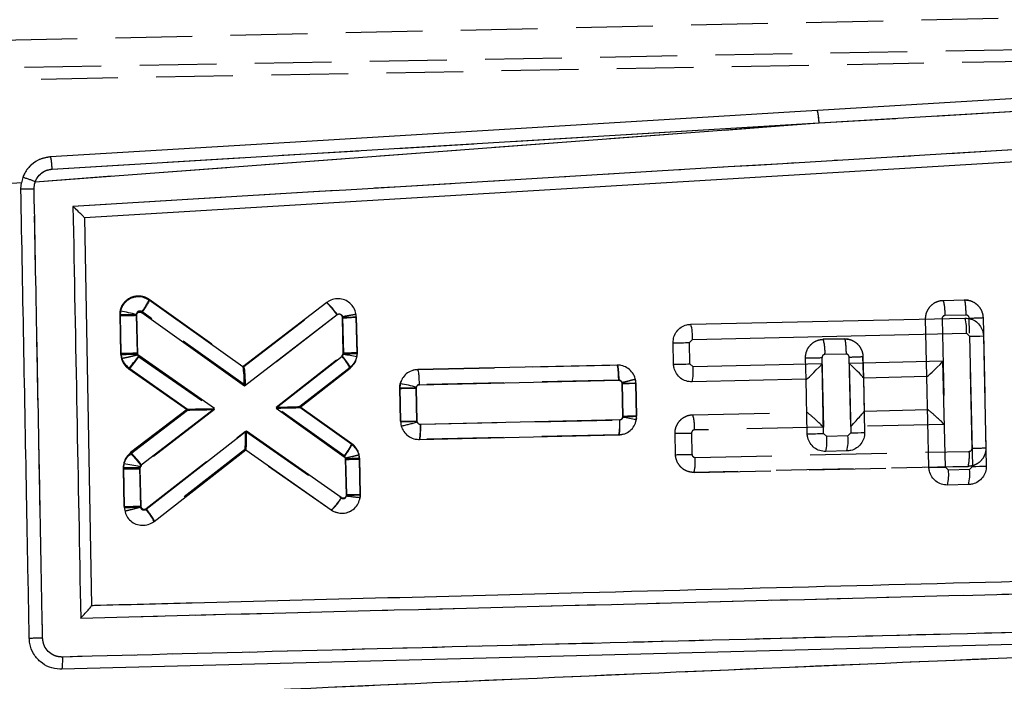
# Model space of a CAD drawing. Extents: x 39 to 407, y 33 to 280.
# Tile 15 of 48: x 138 to 155, y 251 to 262. Entities that reach past the tile are written whole.
import ezdxf

# ---------------------------------------------------------------- set-up
doc = ezdxf.new("R2010")
doc.units = 0
doc.linetypes.add('HIDDEN', pattern=[1.905, 1.27, -0.635])
doc.layers.get('0').update_dxf_attribs({"linetype": 'CONTINUOUS'})
doc.styles.add('SLDTEXTSTYLE0', font='TXT', dxfattribs={"width": 0.75})
doc.dimstyles.new('SLDDIMSTYLE0', dxfattribs={"dimtxt": 3.5, "dimasz": 3.302, "dimexe": 0, "dimexo": 0.0625, "dimgap": 0.875, "dimtad": 1, "dimdec": 0, "dimrnd": 1e-09, "dimzin": 12, "dimtxsty": 'SLDTEXTSTYLE0', "dimsah": 1, "dimcen": 0.09, "dimazin": 3, "dimtfac": 1, "dimtdec": 0, "dimtofl": 0, "dimtmove": 0, "dimatfit": 3, "dimtolj": 1, "dimtzin": 12})
doc.dimstyles.new('SLDDIMSTYLE1', dxfattribs={"dimtxt": 3.5, "dimasz": 3.302, "dimexe": 0, "dimexo": 0.0625, "dimgap": 0.875, "dimtad": 1, "dimdec": 0, "dimrnd": 1e-09, "dimzin": 12, "dimtxsty": 'SLDTEXTSTYLE0', "dimsah": 1, "dimcen": 0.09, "dimazin": 3, "dimtfac": 1, "dimtofl": 0, "dimtmove": 0, "dimatfit": 3, "dimtolj": 1, "dimtzin": 12})

# ---------------------------------------------------------------- blocks, each defined once
blk = doc.blocks.new('_D')
at = {"color": 179, "linetype": 'CONTINUOUS'}
for p, q in [((55.95, 254.259), (55.95, 276.809)), ((193.336, 256.217), (193.336, 276.809)), ((55.95, 275.809), (193.336, 275.809))]:
    blk.add_line(p, q, dxfattribs=at)
for points in [[(55.95, 275.809), (59.252, 275.301), (59.252, 276.317)], [(193.336, 275.809), (190.034, 276.317), (190.034, 275.301)]]:
    blk.add_solid(points, dxfattribs=at)
at = {"color": 179, "linetype": 'CONTINUOUS', "insert": (115.759, 280.321, 0.1), "char_height": 3.5, "attachment_point": 1, "style": 'SLDTEXTSTYLE0'}
blk.add_mtext('137', dxfattribs=at)
blk = doc.blocks.new('_D_5')
at = {"color": 179, "linetype": 'CONTINUOUS'}
for p, q in [((168.044, 255.459), (203.291, 255.459)), ((202.291, 255.459), (202.291, 211.687)), ((107.616, 211.687), (203.291, 211.687))]:
    blk.add_line(p, q, dxfattribs=at)
for points in [[(202.291, 255.459), (201.783, 252.157), (202.799, 252.157)], [(202.291, 211.687), (202.799, 214.989), (201.783, 214.989)]]:
    blk.add_solid(points, dxfattribs=at)
at = {"color": 179, "linetype": 'CONTINUOUS', "insert": (197.779, 230.551, 0.1), "char_height": 3.5, "attachment_point": 1, "rotation": 90, "style": 'SLDTEXTSTYLE0'}
blk.add_mtext('44', dxfattribs=at)

msp = doc.modelspace()

# ---------------------------------------------------------------- linework, layer by layer
at = {"color": 7, "linetype": 'HIDDEN'}
for p, q in [((137.9046, 261.5636), (166.894, 262.2072)), ((132.5903, 261.0145), (177.7442, 261.8203)), ((132.864, 260.8189), (178.1787, 261.6414)), ((151.4471, 260.1956), (168.5796, 261.2252)), ((138.4826, 259.224), (151.4471, 260.1956)), ((138.7618, 259.4318), (151.4471, 260.1956)), ((138.2525, 259.2066), (137.59, 259.1562)), ((140.3655, 257.2793), (141.9337, 256.1632)), ((141.9325, 256.164), (143.3017, 257.2194)), ((143.3017, 257.2194), (143.3019, 257.2195)), ((153.5032, 257.2602), (153.8532, 257.268)), ((153.9157, 257.2626), (153.8531, 257.268)), ((139.8987, 256.3673), (139.8839, 257.025)), ((140.156, 257.029), (140.1707, 256.3714)), ((141.9605, 255.8513), (140.2426, 257.074)), ((143.4763, 257.0198), (141.9605, 255.8513)), ((143.7873, 257.0346), (143.7873, 257.0346)), ((143.5646, 256.9693), (143.5623, 256.9918)), ((143.5775, 256.3926), (143.5646, 256.9693)), ((143.7922, 256.9865), (143.8054, 256.3984)), ((153.2311, 255.9995), (153.21, 256.9536)), ((153.482, 256.9576), (153.5208, 255.2071)), ((153.8809, 257.0164), (153.5309, 257.0087)), ((153.9797, 254.8137), (153.9319, 256.9668)), ((154.1597, 256.9747), (154.2075, 254.8209)), ((151.517, 256.616), (151.867, 256.6237)), ((151.8669, 256.6237), (151.517, 256.616)), ((151.867, 256.6237), (151.8669, 256.6237)), ((151.9295, 256.6183), (151.8669, 256.6237)), ((139.8987, 256.3673), (139.907, 256.3031)), ((140.1707, 256.3714), (140.1721, 256.3603)), ((151.8947, 256.3722), (151.5447, 256.3644)), ((139.907, 256.3031), (139.9365, 256.2347)), ((140.1721, 256.3603), (140.1941, 256.3281)), ((140.1941, 256.3281), (141.4459, 255.4551)), ((142.4649, 255.4926), (143.5557, 256.3463)), ((151.2316, 255.9543), (151.2238, 256.3094)), ((151.4958, 256.3133), (151.5213, 255.1631)), ((151.9712, 255.173), (151.9457, 256.3226)), ((152.1735, 256.3305), (152.1814, 255.9762)), ((152.1803, 256.0266), (152.1735, 256.3305)), ((141.0013, 255.4466), (140.0288, 256.1248)), ((143.6886, 256.1518), (142.8602, 255.5035)), ((142.9018, 255.536), (143.6886, 256.1518)), ((144.8102, 256.1186), (144.8104, 256.1186)), ((144.8104, 256.1186), (148.107, 256.1911)), ((148.135, 255.9396), (144.8381, 255.8671)), ((148.1897, 255.8874), (148.1884, 255.8983)), ((148.202, 255.3402), (148.1897, 255.8874)), ((148.4176, 255.8947), (148.4097, 255.9569)), ((148.4176, 255.8947), (148.4298, 255.3466)), ((148.4298, 255.3466), (148.4176, 255.8947)), ((152.1814, 255.9754), (152.1935, 255.4289)), ((144.518, 255.8717), (144.5121, 255.8079)), ((144.5244, 255.2598), (144.5121, 255.8079)), ((144.5121, 255.8079), (144.5244, 255.2598)), ((144.7841, 255.8106), (144.7964, 255.2636)), ((140.0594, 254.7207), (141.0012, 255.4466)), ((141.0012, 255.4466), (140.0594, 254.7207)), ((141.4459, 255.4551), (140.2352, 254.5219)), ((141.0009, 255.4621), (141.0009, 255.4621)), ((143.5942, 254.6868), (142.4649, 255.4926)), ((142.8602, 255.5035), (143.7176, 254.8917)), ((142.8606, 255.4878), (142.8606, 255.4878)), ((149.359, 255.3677), (151.2446, 255.4092)), ((152.1935, 255.4301), (153.2441, 255.4532)), ((144.7964, 255.2636), (144.7983, 255.2507)), ((144.8518, 255.2111), (148.1484, 255.2837)), ((148.4275, 255.3156), (148.4123, 255.2479)), ((148.4267, 255.3119), (148.4298, 255.3466)), ((140.3154, 253.815), (141.9583, 255.0976)), ((141.9583, 255.0976), (143.5446, 253.9912)), ((149.3377, 255.065), (149.3456, 254.7124)), ((151.5213, 255.1631), (149.3866, 255.1162)), ((153.5208, 255.2071), (151.9712, 255.173)), ((148.1321, 255.0353), (144.8354, 254.9627)), ((144.8354, 254.9627), (144.8354, 254.9627)), ((148.1321, 255.0353), (148.2102, 255.0506)), ((148.1322, 255.0353), (148.1321, 255.0353)), ((148.1536, 255.0377), (148.1322, 255.0353)), ((149.0735, 254.7077), (149.0656, 255.0611)), ((141.9457, 254.7895), (140.4467, 253.6192)), ((143.3794, 253.7878), (141.9446, 254.7886)), ((143.8379, 254.7084), (143.8091, 254.7803)), ((149.3967, 254.6628), (153.9307, 254.7626)), ((140.0594, 254.7207), (140.0345, 254.6958)), ((143.6155, 254.6546), (143.5942, 254.6868)), ((143.6166, 254.6446), (143.6155, 254.6546)), ((143.6302, 254.0372), (143.6166, 254.6446)), ((143.8445, 254.6518), (143.8379, 254.7084)), ((143.8445, 254.6518), (143.8581, 254.0444)), ((143.8581, 254.0444), (143.8445, 254.6518)), ((139.955, 253.8518), (139.9411, 254.4735)), ((139.9411, 254.4735), (139.955, 253.8518)), ((140.2131, 254.4757), (140.227, 253.8558)), ((153.9142, 254.5143), (149.3801, 254.4144)), ((149.3801, 254.4144), (153.9142, 254.5143)), ((139.9656, 253.7789), (139.9656, 253.779)), ((140.227, 253.8558), (140.2286, 253.844)), ((140.4467, 253.6192), (140.4467, 253.6191))]:
    msp.add_line(p, q, dxfattribs=at)
at = {"color": 7, "linetype": 'CONTINUOUS'}
for p, q in [((151.4471, 260.1956), (168.5796, 261.2252)), ((167.844, 260.3468), (139.2957, 258.6248)), ((138.4826, 259.224), (151.4471, 260.1956)), ((138.7618, 259.4318), (151.4471, 260.1956)), ((138.2525, 259.2066), (137.59, 259.1562)), ((138.2444, 259.1056), (138.2525, 259.2066)), ((138.2767, 259.2955), (138.2525, 259.2066)), ((139.2957, 258.6248), (139.4146, 252.2143)), ((141.9141, 256.1614), (140.3658, 257.2632)), ((143.3031, 257.2249), (141.9141, 256.1614)), ((139.8922, 257.0821), (139.8849, 257.0089)), ((140.1569, 257.0129), (140.1582, 257.0255)), ((140.2436, 257.0574), (141.9416, 255.8491)), ((141.9416, 255.8491), (143.4772, 257.0247)), ((139.8849, 257.0089), (139.8986, 256.3873)), ((140.1706, 256.3921), (140.1569, 257.0129)), ((143.5648, 256.9827), (143.5782, 256.3752)), ((143.8061, 256.3823), (143.7927, 256.9898)), ((149.3257, 256.8651), (153.8598, 256.9666)), ((149.3534, 256.6136), (153.8875, 256.7151)), ((153.8875, 256.7151), (153.9386, 256.6662)), ((149.0402, 256.2052), (149.0325, 256.5586)), ((149.3045, 256.5625), (149.3534, 256.6136)), ((149.3123, 256.2091), (149.3045, 256.5625)), ((153.9386, 256.6662), (153.9864, 254.5124)), ((154.1664, 256.6733), (154.2142, 254.5195)), ((143.5782, 256.3752), (143.5775, 256.3653)), ((143.802, 256.3255), (143.8061, 256.3823)), ((141.4456, 255.4692), (140.1943, 256.348)), ((143.5579, 256.3323), (142.4652, 255.4769)), ((143.5775, 256.3653), (143.5579, 256.3323)), ((149.3634, 256.1602), (149.3123, 256.2091)), ((151.4981, 256.208), (149.3634, 256.1602)), ((151.5237, 255.0578), (151.4981, 256.208)), ((153.4976, 256.2528), (151.948, 256.2181)), ((151.948, 256.2181), (151.9736, 255.0678)), ((153.5365, 254.5024), (153.4976, 256.2528)), ((140.0278, 256.1455), (141.0009, 255.4621)), ((142.8606, 255.4878), (143.6899, 256.137)), ((148.1065, 256.1895), (144.8098, 256.1157)), ((144.5208, 255.8833), (144.5122, 255.8051)), ((144.8378, 255.8641), (148.1337, 255.9379)), ((148.1899, 255.8847), (148.2019, 255.3366)), ((148.4298, 255.3436), (148.4177, 255.8917)), ((151.2317, 255.9541), (149.3469, 255.9119)), ((151.2516, 255.0539), (151.2317, 255.9541)), ((153.2312, 255.9989), (152.1814, 255.9754)), ((152.1814, 255.9754), (152.2014, 255.075)), ((153.2645, 254.4984), (153.2312, 255.9989)), ((144.5122, 255.8051), (144.5243, 255.257)), ((144.7843, 255.8091), (144.7858, 255.8228)), ((144.7963, 255.2609), (144.7843, 255.8091)), ((141.0009, 255.4621), (140.0595, 254.7414)), ((140.2336, 254.5413), (141.4456, 255.4692)), ((142.4652, 255.4769), (143.5932, 254.6722)), ((143.7169, 254.8769), (142.8606, 255.4878)), ((148.1492, 255.282), (144.8528, 255.2082)), ((148.2019, 255.3366), (148.201, 255.3253)), ((148.4247, 255.2811), (148.4298, 255.3436)), ((141.9773, 255.0962), (140.3153, 253.7985)), ((143.5433, 253.9963), (141.9773, 255.0962)), ((151.9736, 255.0678), (151.9247, 255.0167)), ((144.836, 254.9598), (148.1327, 255.0337)), ((151.5748, 255.0089), (151.5237, 255.0578)), ((151.9247, 255.0167), (151.5748, 255.0089)), ((140.4471, 253.603), (141.9631, 254.7868)), ((141.9631, 254.7868), (143.3778, 253.7931)), ((151.9081, 254.7684), (151.5582, 254.7606)), ((143.6166, 254.6286), (143.6294, 254.0505)), ((143.8574, 254.0476), (143.8445, 254.6357)), ((139.9458, 254.558), (139.9403, 254.4934)), ((139.9403, 254.4934), (139.9547, 253.8357)), ((140.2123, 254.4972), (140.2133, 254.5086)), ((140.2268, 253.8396), (140.2123, 254.4972)), ((140.2133, 254.5086), (140.2336, 254.5413)), ((153.5876, 254.4535), (153.5365, 254.5024)), ((153.9375, 254.4613), (153.5876, 254.4535)), ((153.9864, 254.5124), (153.9375, 254.4613)), ((153.921, 254.2129), (153.5711, 254.2052)), ((143.6294, 254.0505), (143.628, 254.0266)), ((143.8546, 253.9993), (143.8574, 254.0476)), ((139.4146, 252.2143), (139.4146, 252.2133)), ((164.8655, 251.834), (138.9159, 251.158)), ((138.9159, 251.158), (138.8874, 251.1581))]:
    msp.add_line(p, q, dxfattribs=at)
at = {"color": 7, "linetype": 'CONTINUOUS', "flags": 128}
for points in [[(167.2503, 261.3557), (166.5679, 261.3147), (160.1046, 260.9255), (151.4191, 260.4017)], [(151.4191, 260.4017), (151.0468, 260.3793), (149.431, 260.2817), (142.9678, 259.8911), (138.7347, 259.6348)], [(151.2328, 255.9541), (151.2322, 255.9541), (151.2318, 255.9541), (151.2317, 255.9541)], [(153.2323, 255.9989), (153.2317, 255.9989), (153.2313, 255.9989), (153.2312, 255.9989)]]:
    msp.add_lwpolyline(points, dxfattribs=at)
at = {"color": 7, "linetype": 'HIDDEN', "flags": 128}
for points in [[(144.7169, 256.0975), (144.7493, 256.1111), (144.8102, 256.1186), (144.8102, 256.1186), (144.8102, 256.1186)], [(143.6732, 253.7628), (143.6253, 253.7417), (143.5258, 253.7343), (143.4275, 253.7604), (143.3795, 253.7878), (143.3794, 253.7878), (143.3794, 253.7878)]]:
    msp.add_lwpolyline(points, dxfattribs=at)
at = {"color": 7, "linetype": 'CONTINUOUS'}
for centre, radius, start, end in [((150.708, 260.2004), 0.7391, 359.63014, 15.81124), ((137.4378, 256.545), 2.8755, 68.69473, 73.03801), ((138.232, 269.742), 10.6365, 270.06689, 271.24422), ((142.6191, 256.4541), 1.0305, 33.62556, 48.41254), ((138.9258, 251.8889), 5.2824, 76.50897, 79.45866), ((139.8988, 265.3129), 8.304, 269.90366, 271.78085), ((143.4738, 263.5604), 6.5783, 270.79301, 272.77862), ((148.6189, 256.6601), 0.7359, 356.37984, 16.18069), ((153.1531, 256.7616), 0.7358, 356.37766, 16.18121), ((149.0489, 264.8987), 8.3401, 269.88692, 271.756), ((153.8466, 263.2298), 6.5643, 270.80289, 272.79272), ((143.488, 262.965), 6.5904, 270.78395, 272.76592), ((142.8934, 255.7407), 0.8897, 26.45069, 41.67441), ((142.5356, 249.8401), 6.6079, 78.95144, 80.92819), ((149.0567, 264.5434), 8.3382, 269.88673, 271.75621), ((141.7662, 255.9523), 0.2561, 54.39674, 54.718), ((148.6474, 256.083), 0.7202, 346.25108, 6.15179), ((143.5911, 251.1992), 4.7754, 75.51164, 78.77395), ((148.0903, 262.8523), 6.9683, 270.81899, 272.69345), ((152.2194, 255.9765), 0.038, 180.46958, 181.67207), ((144.5257, 264.0996), 8.2945, 269.90729, 271.78664), ((144.5408, 263.5967), 8.3398, 269.88688, 271.75604), ((147.4334, 255.2048), 0.7199, 346.2475, 6.15535), ((147.2359, 249.8574), 5.5524, 77.63666, 79.98967), ((148.1121, 261.9285), 6.5926, 270.78077, 272.76208), ((151.8817, 261.6288), 6.5616, 270.8025, 272.79312), ((151.267, 263.3761), 8.3223, 269.89452, 271.76762), ((150.859, 254.9319), 0.7199, 346.23567, 6.14326), ((151.2088, 254.9397), 0.72, 346.23859, 6.14378), ((139.3755, 253.9707), 1.0305, 33.62335, 48.41062), ((142.002, 254.7382), 0.0623, 127.36648, 128.68948), ((143.5256, 261.2055), 6.5775, 270.79268, 272.77861), ((139.9584, 262.8554), 8.362, 269.87604, 271.74021), ((138.979, 248.5748), 6.0608, 78.25006, 80.82165), ((153.2798, 262.8205), 8.3221, 269.89455, 271.76764), ((152.8714, 254.3765), 0.7203, 346.2413, 6.13764), ((153.222, 254.3842), 0.7196, 346.23134, 6.1476), ((153.8944, 261.0754), 6.5637, 270.80271, 272.79278), ((139.9712, 262.1756), 8.3399, 269.8867, 271.75582), ((139.6509, 253.2084), 0.8886, 26.36677, 41.61034)]:
    msp.add_arc(centre, radius, start, end, dxfattribs=at)
at = {"color": 7, "linetype": 'HIDDEN'}
for centre, radius, start, end in [((150.708, 260.2004), 0.7391, 359.63014, 15.81124), ((137.4378, 256.545), 2.8755, 68.69473, 73.03801), ((139.6334, 257.578), 0.7906, 320.39364, 337.7983), ((152.7948, 257.0551), 0.7375, 356.39086, 16.14783), ((139.8981, 265.3318), 8.3068, 269.9025, 271.77907), ((153.8257, 263.3371), 6.3711, 270.95541, 273.00564), ((150.8104, 256.411), 0.7358, 356.37403, 16.17812), ((139.9095, 264.629), 8.2617, 269.92457, 271.81135), ((140.2025, 256.3743), 0.3039, 181.31194, 193.55081), ((140.2039, 256.3752), 0.3055, 193.65159, 235.03653), ((151.239, 264.6355), 8.3261, 269.89491, 271.76718), ((151.8394, 262.6877), 6.366, 270.95669, 273.00858), ((148.0945, 262.4044), 6.5177, 270.83682, 272.84091), ((148.1118, 255.8877), 0.3059, 1.30928, 13.0778), ((144.5447, 263.6507), 8.3909, 269.8612, 271.71895), ((144.1, 257.3811), 2.2419, 281.22173, 288.14815), ((148.6523, 255.1628), 0.7358, 356.36275, 16.16588), ((149.0798, 263.3703), 8.3092, 269.90264, 271.7787), ((143.5406, 254.6445), 0.304, 12.13323, 54.40888), ((153.2151, 254.6855), 0.7198, 346.23848, 6.1507), ((153.8876, 261.3805), 6.5674, 270.80319, 272.79219), ((143.5219, 261.1725), 6.5286, 270.83121, 272.83196), ((143.5389, 254.6449), 0.3056, 1.30265, 11.99421), ((149.0695, 262.7653), 8.0577, 270.02851, 271.96306), ((148.6808, 254.5859), 0.72, 346.22565, 6.13278), ((142.7813, 254.442), 0.8864, 312.44055, 329.43819), ((143.5373, 260.5874), 6.5509, 270.81286, 272.80679), ((139.9691, 262.1579), 8.3061, 269.90223, 271.77895)]:
    msp.add_arc(centre, radius, start, end, dxfattribs=at)
for centre, major_axis, ratio, start_param, end_param in [((143.5425, 256.9709), (0.2497, 0.0155), 0.0119261, 4.8002099, 6.2831853), ((141.9384, 255.8529), (-0.0059, 0.3106), 0.0709759, 4.7058754, 6.2306505), ((141.4238, 255.4567), (0.4226, 0.0101), 0.0050435, 3.1484688, 4.7645602), ((142.4428, 255.4942), (0.4174, 0.0092), 0.0050159, 4.7652117, 6.2764752), ((151.4992, 255.1647), (0.2553, -0.2442), 0.0399855, 1.522471, 3.1016206), ((151.9491, 255.1746), (0.2441, 0.2551), 0.0483726, 4.7523611, 6.23486), ((153.4988, 255.2087), (0.2553, -0.2442), 0.0399855, 1.522471, 3.1016206), ((141.9362, 255.0992), (-0.0084, 0.3102), 0.0710097, 3.1939699, 4.7053099)]:
    msp.add_ellipse(centre, major_axis=major_axis, ratio=ratio, start_param=start_param, end_param=end_param, dxfattribs=at)
at = {"color": 7, "linetype": 'CONTINUOUS'}
for centre, major_axis, ratio, start_param, end_param in [((151.476, 256.2096), (0.2441, 0.2552), 0.0483709, 3.1899355, 4.7523436), ((151.9259, 256.2197), (0.2553, -0.2441), 0.0399838, 0.0399546, 1.5224535), ((153.4755, 256.2544), (0.2441, 0.2552), 0.0483709, 3.1899355, 4.7523436), ((141.9195, 255.8507), (-0.0054, 0.3103), 0.0710733, 4.7059813, 6.2307612), ((141.4235, 255.4708), (0.4226, 0.0087), 0.0048715, 3.1482343, 4.7645765), ((142.4431, 255.4785), (0.4174, 0.0093), 0.0050216, 4.7652111, 6.2764676), ((141.9552, 255.0978), (-0.0079, 0.3106), 0.0709339, 3.1940964, 4.7054322), ((143.6073, 254.0521), (0.2502, -0.0045), 0.0048534, 4.8008813, 6.2831853)]:
    msp.add_ellipse(centre, major_axis=major_axis, ratio=ratio, start_param=start_param, end_param=end_param, dxfattribs=at)
for points, knots in [([(168.1784, 260.5631), (163.305, 260.2703), (153.6142, 259.6883), (143.923, 259.1046), (139.1055, 258.8145)], [0, 0, 0, 0, 0.5028961, 1, 1, 1, 1]), ([(138.7347, 259.6348), (138.6781, 259.6259), (138.5633, 259.6078), (138.4137, 259.5109), (138.3203, 259.3982), (138.2871, 259.3199), (138.2767, 259.2955)], [0, 0, 0, 0, 0.2842026, 0.5760004, 0.8678229, 1, 1, 1, 1]), ([(138.7621, 259.4319), (138.7602, 259.4586), (138.7564, 259.512), (138.7484, 259.5796), (138.7407, 259.623), (138.7365, 259.6312), (138.7346, 259.6348)], [0, 0, 0, 0, 0.2645275, 0.5290553, 0.7935827, 1, 1, 1, 1]), ([(138.4826, 259.224), (138.4884, 259.2378), (138.5079, 259.2845), (138.5631, 259.3534), (138.6548, 259.4146), (138.7262, 259.4261), (138.7618, 259.4318)], [0, 0, 0, 0, 0.1212792, 0.4134936, 0.7070931, 1, 1, 1, 1]), ([(138.4629, 259.1081), (138.4652, 259.1427), (138.4678, 259.1823), (138.4809, 259.2193), (138.4826, 259.224)], [0, 0, 0, 0, 0.87272856, 1, 1, 1, 1]), ([(138.3825, 251.6693), (138.38, 251.8046), (138.3674, 252.4811), (138.3214, 254.9599), (138.2779, 257.3033), (138.2444, 259.1056)], [0, 0, 0, 0, 0.0545862, 0.272931, 1, 1, 1, 1]), ([(138.6029, 251.6719), (138.6003, 251.8072), (138.5876, 252.4837), (138.5409, 254.9624), (138.4968, 257.3059), (138.4629, 259.1081)], [0, 0, 0, 0, 0.0545865, 0.2729327, 1, 1, 1, 1]), ([(139.2957, 258.6253), (139.294, 258.6281), (139.2907, 258.6338), (139.2644, 258.6618), (139.2172, 258.7091), (139.1598, 258.7639), (139.1194, 258.8016), (139.1062, 258.8139), (139.1055, 258.8145)], [0, 0, 0, 0, 0.15722, 0.3135119, 0.5425164, 0.8512146, 0.9921336, 1, 1, 1, 1]), ([(139.1055, 258.8145), (139.1268, 257.6817), (139.1695, 255.4117), (139.2122, 253.1417), (139.2336, 252.0045)], [0, 0, 0, 0, 0.4990478, 1, 1, 1, 1]), ([(140.3658, 257.2632), (140.3356, 257.2803), (140.2753, 257.3145), (140.1697, 257.324), (140.0677, 257.3004), (139.9799, 257.2435), (139.9185, 257.1669), (139.9003, 257.1081), (139.8922, 257.0821)], [0, 0, 0, 0, 0.1731166, 0.3462145, 0.5195348, 0.692395, 0.864221, 1, 1, 1, 1]), ([(140.3659, 257.2631), (140.366, 257.2596), (140.3663, 257.2526), (140.346, 257.2142), (140.3129, 257.1599), (140.2818, 257.1129), (140.2582, 257.0785), (140.2499, 257.0665), (140.2436, 257.0574)], [0, 0, 0, 0, 0.2211503, 0.4422974, 0.6634487, 0.8846017, 0.912556, 1, 1, 1, 1]), ([(143.7927, 256.9898), (143.7886, 257.0239), (143.7803, 257.0921), (143.7261, 257.1818), (143.6476, 257.2495), (143.5502, 257.287), (143.4461, 257.2904), (143.3614, 257.2646), (143.3181, 257.2351), (143.3031, 257.2249)], [0, 0, 0, 0, 0.1526156, 0.3052209, 0.4575921, 0.6118204, 0.7648707, 0.9188559, 1, 1, 1, 1]), ([(140.1582, 257.0255), (140.1601, 257.0312), (140.1639, 257.0426), (140.1763, 257.0562), (140.1923, 257.0652), (140.2107, 257.0685), (140.2287, 257.066), (140.2389, 257.0601), (140.2436, 257.0574)], [0, 0, 0, 0, 0.1664504, 0.3328498, 0.5011249, 0.6732437, 0.8487963, 1, 1, 1, 1]), ([(143.4772, 257.0247), (143.4799, 257.0266), (143.4877, 257.0318), (143.5027, 257.0365), (143.5214, 257.0357), (143.5388, 257.0292), (143.5529, 257.017), (143.5626, 257.001), (143.5641, 256.9888), (143.5648, 256.9827)], [0, 0, 0, 0, 0.08146974, 0.23573813, 0.38593897, 0.54416151, 0.69418214, 0.84709362, 1, 1, 1, 1]), ([(149.0325, 256.5586), (149.035, 256.5923), (149.0401, 256.6596), (149.0895, 256.7504), (149.1637, 256.8199), (149.2472, 256.8581), (149.3032, 256.8631), (149.3257, 256.8651)], [0, 0, 0, 0, 0.2137108, 0.4274223, 0.6412628, 0.855708, 1, 1, 1, 1]), ([(153.8598, 256.9666), (153.8937, 256.964), (153.9615, 256.9589), (154.0528, 256.9088), (154.1224, 256.8337), (154.1597, 256.7502), (154.1645, 256.6949), (154.1664, 256.6733)], [0, 0, 0, 0, 0.2157168, 0.4314231, 0.6470599, 0.8621249, 1, 1, 1, 1]), ([(139.8986, 256.3873), (139.9013, 256.3871), (139.9069, 256.3867), (139.95, 256.3872), (140.0134, 256.3882), (140.0817, 256.3897), (140.1354, 256.3911), (140.1611, 256.3918), (140.1706, 256.3921)], [0, 0, 0, 0, 0.2032152, 0.4064311, 0.6096402, 0.812861, 0.9313358, 1, 1, 1, 1]), ([(139.8986, 256.3873), (139.9011, 256.3626), (139.9071, 256.3037), (139.9484, 256.2151), (140.0011, 256.169), (140.0278, 256.1455)], [0, 0, 0, 0, 0.2624954, 0.6253791, 1, 1, 1, 1]), ([(140.1943, 256.348), (140.1903, 256.3513), (140.1828, 256.3577), (140.1766, 256.368), (140.172, 256.3792), (140.1712, 256.3867), (140.1706, 256.3921)], [0, 0, 0, 0, 0.29949361, 0.57047959, 0.6862751, 1, 1, 1, 1]), ([(140.0278, 256.1455), (140.0294, 256.1456), (140.0327, 256.1457), (140.0449, 256.1564), (140.0618, 256.1743), (140.0832, 256.1996), (140.1083, 256.231), (140.1359, 256.2672), (140.1651, 256.3067), (140.1846, 256.3342), (140.1943, 256.348)], [0, 0, 0, 0, 0.12499858, 0.24999944, 0.37500184, 0.49999893, 0.6250035, 0.75000183, 0.87500277, 1, 1, 1, 1]), ([(143.6899, 256.137), (143.7146, 256.1606), (143.764, 256.2078), (143.7931, 256.2791), (143.8007, 256.3189), (143.802, 256.3255)], [0, 0, 0, 0, 0.4551945, 0.9104282, 1, 1, 1, 1]), ([(149.3469, 255.9119), (149.313, 255.9145), (149.2451, 255.9196), (149.1539, 255.9697), (149.0843, 256.0447), (149.0469, 256.1282), (149.0421, 256.1836), (149.0402, 256.2052)], [0, 0, 0, 0, 0.215701, 0.4314036, 0.6469685, 0.8619126, 1, 1, 1, 1]), ([(144.8098, 256.1157), (144.7754, 256.1115), (144.7066, 256.1031), (144.6168, 256.0479), (144.5506, 255.9724), (144.5302, 255.9115), (144.5208, 255.8833)], [0, 0, 0, 0, 0.2595289, 0.5191003, 0.7774634, 1, 1, 1, 1]), ([(144.8378, 255.8641), (144.8373, 255.8817), (144.8359, 255.9289), (144.8316, 256.0002), (144.825, 256.0646), (144.8174, 256.1075), (144.8123, 256.113), (144.8098, 256.1157)], [0, 0, 0, 0, 0.1343104, 0.3592662, 0.5728452, 0.7864232, 1, 1, 1, 1]), ([(148.4177, 255.8917), (148.4136, 255.9257), (148.4055, 255.9937), (148.3514, 256.0833), (148.273, 256.1506), (148.1864, 256.1857), (148.1293, 256.1884), (148.1065, 256.1895)], [0, 0, 0, 0, 0.213195, 0.4263483, 0.6405668, 0.8563513, 1, 1, 1, 1]), ([(148.1337, 255.9379), (148.1327, 255.9708), (148.1307, 256.0367), (148.1238, 256.12), (148.1154, 256.1782), (148.1095, 256.1857), (148.1065, 256.1895)], [0, 0, 0, 0, 0.2499999, 0.5000006, 0.7499992, 1, 1, 1, 1]), ([(148.1337, 255.9379), (148.138, 255.9377), (148.1486, 255.9371), (148.1643, 255.9305), (148.1781, 255.9185), (148.1877, 255.9027), (148.1892, 255.8907), (148.1899, 255.8847)], [0, 0, 0, 0, 0.1527081, 0.37018656, 0.58246147, 0.79116005, 1, 1, 1, 1]), ([(144.7858, 255.8228), (144.7878, 255.8285), (144.7918, 255.8399), (144.8046, 255.8532), (144.8203, 255.8621), (144.8321, 255.8635), (144.8378, 255.8641)], [0, 0, 0, 0, 0.2522582, 0.504404, 0.7594315, 1, 1, 1, 1]), ([(144.5243, 255.257), (144.5285, 255.223), (144.5368, 255.155), (144.5912, 255.0654), (144.6697, 254.9983), (144.7563, 254.9634), (144.8133, 254.9608), (144.836, 254.9598)], [0, 0, 0, 0, 0.2134156, 0.4267951, 0.641148, 0.8570321, 1, 1, 1, 1]), ([(144.8528, 255.2082), (144.8485, 255.2084), (144.8379, 255.2089), (144.8222, 255.2154), (144.8082, 255.2275), (144.7987, 255.2432), (144.7971, 255.255), (144.7963, 255.2609)], [0, 0, 0, 0, 0.1527983, 0.3712884, 0.5849299, 0.7953385, 1, 1, 1, 1]), ([(148.1327, 255.0337), (148.167, 255.0378), (148.2356, 255.0461), (148.3252, 255.1009), (148.3952, 255.1804), (148.4148, 255.2473), (148.4247, 255.2811)], [0, 0, 0, 0, 0.24930465, 0.49865158, 0.74672415, 1, 1, 1, 1]), ([(148.201, 255.3253), (148.1994, 255.3197), (148.196, 255.3081), (148.1838, 255.2941), (148.1677, 255.2843), (148.1554, 255.2828), (148.1492, 255.282)], [0, 0, 0, 0, 0.2404519, 0.4908303, 0.7456509, 1, 1, 1, 1]), ([(144.836, 254.9598), (144.8384, 254.9626), (144.8433, 254.9683), (144.8489, 255.0115), (144.8527, 255.0763), (144.8537, 255.1465), (144.8531, 255.1922), (144.8528, 255.2082)], [0, 0, 0, 0, 0.2158737, 0.4317476, 0.647621, 0.8768007, 1, 1, 1, 1]), ([(152.2014, 255.075), (152.1989, 255.0413), (152.1938, 254.974), (152.1444, 254.8832), (152.0703, 254.8137), (151.9867, 254.7754), (151.9307, 254.7704), (151.9081, 254.7684)], [0, 0, 0, 0, 0.21361236, 0.42722668, 0.64093389, 0.85522105, 1, 1, 1, 1]), ([(151.5582, 254.7606), (151.5243, 254.7632), (151.4565, 254.7684), (151.3652, 254.8185), (151.2956, 254.8936), (151.2583, 254.977), (151.2535, 255.0323), (151.2516, 255.0539)], [0, 0, 0, 0, 0.2157892, 0.4315759, 0.6472441, 0.8623047, 1, 1, 1, 1]), ([(140.0595, 254.7414), (140.0345, 254.718), (139.9843, 254.6711), (139.955, 254.6012), (139.9468, 254.5629), (139.9458, 254.558)], [0, 0, 0, 0, 0.4654862, 0.9310215, 1, 1, 1, 1]), ([(143.5932, 254.6722), (143.5993, 254.6808), (143.6077, 254.6927), (143.6315, 254.7269), (143.6633, 254.7741), (143.6967, 254.8281), (143.7172, 254.8665), (143.717, 254.8734), (143.7169, 254.8769)], [0, 0, 0, 0, 0.0831792, 0.1151565, 0.336369, 0.5575784, 0.7787885, 1, 1, 1, 1]), ([(143.8445, 254.6357), (143.8421, 254.6603), (143.8362, 254.7191), (143.7954, 254.8073), (143.7433, 254.8536), (143.7169, 254.8769)], [0, 0, 0, 0, 0.2623555, 0.626878, 1, 1, 1, 1]), ([(143.5932, 254.6722), (143.5979, 254.668), (143.6074, 254.6596), (143.6149, 254.6437), (143.6161, 254.633), (143.6166, 254.6286)], [0, 0, 0, 0, 0.3705178, 0.7405676, 1, 1, 1, 1]), ([(153.5711, 254.2052), (153.5371, 254.2077), (153.4693, 254.2129), (153.378, 254.263), (153.3084, 254.3381), (153.2711, 254.4216), (153.2663, 254.4769), (153.2645, 254.4984)], [0, 0, 0, 0, 0.21579845, 0.43159497, 0.64731605, 0.8624226, 1, 1, 1, 1]), ([(154.2142, 254.5195), (154.2117, 254.4858), (154.2066, 254.4185), (154.1573, 254.3277), (154.0832, 254.2583), (153.9996, 254.22), (153.9436, 254.2149), (153.921, 254.2129)], [0, 0, 0, 0, 0.2135967, 0.4271931, 0.6408611, 0.8551034, 1, 1, 1, 1]), ([(143.3778, 253.7931), (143.4081, 253.7762), (143.4686, 253.7422), (143.5742, 253.7332), (143.6762, 253.7574), (143.7637, 253.8147), (143.8298, 253.8978), (143.8463, 253.9653), (143.8546, 253.9993)], [0, 0, 0, 0, 0.1668104, 0.3336031, 0.5006092, 0.6670999, 0.8324502, 1, 1, 1, 1]), ([(143.5433, 253.9963), (143.5336, 253.9825), (143.5142, 253.9549), (143.4852, 253.9153), (143.4577, 253.879), (143.4328, 253.8476), (143.4115, 253.8222), (143.3947, 253.8041), (143.3827, 253.7933), (143.3795, 253.7931), (143.3779, 253.793)], [0, 0, 0, 0, 0.1250008, 0.2500002, 0.3750003, 0.5000016, 0.6250015, 0.7500018, 0.874999, 1, 1, 1, 1]), ([(143.628, 254.0266), (143.6274, 254.0246), (143.6251, 254.0168), (143.6173, 254.0044), (143.6027, 253.9925), (143.5844, 253.986), (143.5648, 253.9862), (143.5509, 253.9913), (143.5444, 253.9956), (143.5433, 253.9963)], [0, 0, 0, 0, 0.0586444, 0.2322943, 0.4092018, 0.5859828, 0.7793333, 0.9596847, 1, 1, 1, 1]), ([(143.628, 254.0266), (143.6303, 254.0262), (143.6414, 254.0245), (143.6796, 254.0191), (143.7405, 254.0118), (143.8036, 254.0048), (143.8464, 254.0003), (143.8519, 253.9996), (143.8546, 253.9993)], [0, 0, 0, 0, 0.0192922, 0.0910967, 0.3184742, 0.5456964, 0.7728468, 1, 1, 1, 1]), ([(139.9547, 253.8357), (139.9589, 253.8017), (139.9671, 253.7339), (140.021, 253.6447), (140.0993, 253.5771), (140.1965, 253.5391), (140.3009, 253.5357), (140.387, 253.5615), (140.4312, 253.5921), (140.4471, 253.603)], [0, 0, 0, 0, 0.1511914, 0.302361, 0.4528583, 0.6075982, 0.7600595, 0.9139401, 1, 1, 1, 1]), ([(140.3153, 253.7985), (140.3124, 253.7965), (140.3044, 253.791), (140.289, 253.7864), (140.2699, 253.7871), (140.2524, 253.794), (140.2385, 253.8061), (140.229, 253.8216), (140.2275, 253.8336), (140.2268, 253.8396)], [0, 0, 0, 0, 0.0866046, 0.2432261, 0.3931194, 0.5585855, 0.7020009, 0.8509732, 1, 1, 1, 1]), ([(139.4146, 252.2143), (139.4303, 252.2147), (139.9849, 252.2291), (142.6956, 252.2997), (151.0689, 252.5178), (158.904, 252.7219), (164.5828, 252.8698)], [0, 0, 0, 0, 0.0018693, 0.0661233, 0.3231391, 1, 1, 1, 1]), ([(139.2336, 252.0045), (143.4898, 252.1143), (151.9894, 252.3336), (160.4902, 252.5538), (164.7341, 252.6637)], [0, 0, 0, 0, 0.5007601, 1, 1, 1, 1]), ([(139.2336, 252.0045), (139.2343, 252.0052), (139.2461, 252.0177), (139.2846, 252.0585), (139.3395, 252.1185), (139.3851, 252.1713), (139.41, 252.2028), (139.4131, 252.2098), (139.4146, 252.2133)], [0, 0, 0, 0, 0.0077797, 0.1402891, 0.4591569, 0.6909625, 0.8449807, 1, 1, 1, 1]), ([(164.8782, 252.0303), (158.8742, 251.8747), (150.224, 251.6507), (141.5756, 251.4278), (138.9298, 251.3596)], [0, 0, 0, 0, 0.6940826, 1, 1, 1, 1]), ([(138.6029, 251.6719), (138.5888, 251.6716), (138.5607, 251.671), (138.5193, 251.6702), (138.4808, 251.6696), (138.4467, 251.6691), (138.4185, 251.6688), (138.3976, 251.6688), (138.3863, 251.6689), (138.3835, 251.6691), (138.3825, 251.6692)], [0, 0, 0, 0, 0.1325101, 0.2650276, 0.3975427, 0.5300581, 0.6625717, 0.7950816, 0.9275941, 1, 1, 1, 1]), ([(138.8874, 251.1581), (138.8289, 251.1657), (138.7119, 251.181), (138.5584, 251.2761), (138.4446, 251.4126), (138.3908, 251.5527), (138.3846, 251.6402), (138.3825, 251.6692)], [0, 0, 0, 0, 0.2226223, 0.4452358, 0.6676388, 0.8896761, 1, 1, 1, 1]), ([(138.9298, 251.3596), (138.9062, 251.3605), (138.8467, 251.363), (138.7561, 251.3992), (138.6733, 251.4695), (138.6159, 251.5641), (138.6072, 251.636), (138.6029, 251.6719)], [0, 0, 0, 0, 0.1418467, 0.3564565, 0.5704799, 0.7858731, 1, 1, 1, 1]), ([(137.7286, 250.6039), (139.4988, 250.6853), (147.4095, 251.0487), (155.3241, 251.379), (161.4676, 251.6353)], [0, 0, 0, 0, 0.2237799, 1, 1, 1, 1]), ([(138.9298, 251.3596), (138.9302, 251.3388), (138.9308, 251.3017), (138.9297, 251.2469), (138.9271, 251.2001), (138.9225, 251.1649), (138.9185, 251.1603), (138.9165, 251.158)], [0, 0, 0, 0, 0.1963136, 0.3521508, 0.5681002, 0.7840502, 1, 1, 1, 1])]:
    msp.add_open_spline(points, degree=3, knots=knots, dxfattribs=at)
at = {"color": 7, "linetype": 'HIDDEN'}
for points, knots in [([(168.1784, 260.5631), (163.305, 260.2703), (153.6142, 259.6883), (143.923, 259.1046), (139.1055, 258.8145)], [0, 0, 0, 0, 0.5028961, 1, 1, 1, 1]), ([(138.7347, 259.6348), (138.6781, 259.6259), (138.5633, 259.6078), (138.4137, 259.5109), (138.3203, 259.3982), (138.2871, 259.3199), (138.2767, 259.2955)], [0, 0, 0, 0, 0.2842026, 0.5760004, 0.8678229, 1, 1, 1, 1]), ([(138.7618, 259.4318), (138.76, 259.4586), (138.7563, 259.512), (138.7485, 259.5796), (138.7409, 259.623), (138.7367, 259.6312), (138.7348, 259.6348)], [0, 0, 0, 0, 0.2645267, 0.5290539, 0.7935826, 1, 1, 1, 1]), ([(138.4826, 259.224), (138.4884, 259.2378), (138.5079, 259.2845), (138.5631, 259.3534), (138.6548, 259.4146), (138.7262, 259.4261), (138.7618, 259.4318)], [0, 0, 0, 0, 0.1212792, 0.4134936, 0.7070931, 1, 1, 1, 1]), ([(138.4629, 259.1081), (138.4652, 259.1427), (138.4678, 259.1823), (138.4809, 259.2193), (138.4826, 259.224)], [0, 0, 0, 0, 0.87272856, 1, 1, 1, 1]), ([(138.6029, 251.6719), (138.6003, 251.8072), (138.5876, 252.4837), (138.5409, 254.9624), (138.4968, 257.3059), (138.4629, 259.1081)], [0, 0, 0, 0, 0.0545865, 0.2729327, 1, 1, 1, 1]), ([(139.1055, 258.8145), (139.1268, 257.6817), (139.1695, 255.4117), (139.2122, 253.1417), (139.2336, 252.0045)], [0, 0, 0, 0, 0.4990478, 1, 1, 1, 1]), ([(139.8839, 257.025), (139.8839, 257.0251), (139.8839, 257.059), (139.893, 257.1278), (139.9409, 257.2177), (140.0156, 257.2889), (140.1089, 257.331), (140.2135, 257.3405), (140.3005, 257.3185), (140.3489, 257.2912), (140.3654, 257.2793), (140.3655, 257.2793)], [0, 0, 0, 0, 0.0000896, 0.1517757, 0.3045596, 0.4468019, 0.6063419, 0.7530213, 0.9089335, 0.9999109, 1, 1, 1, 1]), ([(143.4763, 257.0198), (143.466, 257.0332), (143.4452, 257.0602), (143.4142, 257.099), (143.385, 257.1347), (143.3586, 257.1656), (143.3361, 257.1906), (143.3186, 257.2085), (143.3063, 257.2192), (143.3034, 257.2194), (143.3019, 257.2195)], [0, 0, 0, 0, 0.1250013, 0.2499989, 0.3749993, 0.4999999, 0.6250011, 0.749999, 0.8750001, 1, 1, 1, 1]), ([(153.21, 256.9536), (153.21, 256.9536), (153.21, 256.9872), (153.2192, 257.0557), (153.2682, 257.1474), (153.3451, 257.218), (153.4284, 257.2528), (153.4827, 257.2599), (153.5032, 257.2602), (153.5032, 257.2602)], [0, 0, 0, 0, 0.0001281, 0.2146624, 0.4332239, 0.652243, 0.8691071, 0.9998729, 1, 1, 1, 1]), ([(153.8809, 257.0164), (153.8799, 257.0494), (153.8778, 257.1153), (153.8708, 257.1985), (153.8622, 257.2568), (153.8562, 257.2642), (153.8532, 257.268)], [0, 0, 0, 0, 0.2499992, 0.4999997, 0.7499991, 1, 1, 1, 1]), ([(153.8532, 257.268), (153.8738, 257.2672), (153.9287, 257.265), (154.0139, 257.232), (154.0935, 257.1651), (154.1453, 257.0759), (154.1597, 257.0084), (154.1597, 256.9747), (154.1597, 256.9747)], [0, 0, 0, 0, 0.1311065, 0.3508432, 0.5691435, 0.7846834, 0.9998719, 1, 1, 1, 1]), ([(140.2426, 257.074), (140.2395, 257.0759), (140.2311, 257.0811), (140.2152, 257.085), (140.1964, 257.0831), (140.1794, 257.0756), (140.1661, 257.0629), (140.1574, 257.047), (140.1564, 257.035), (140.156, 257.029)], [0, 0, 0, 0, 0.0899093, 0.2483342, 0.3990069, 0.5572055, 0.7035454, 0.851739, 1, 1, 1, 1]), ([(143.5623, 256.9918), (143.5613, 256.9943), (143.5582, 257.0028), (143.549, 257.0154), (143.5336, 257.0264), (143.5148, 257.0318), (143.4954, 257.0303), (143.4826, 257.0244), (143.477, 257.0203), (143.4763, 257.0198)], [0, 0, 0, 0, 0.07791067, 0.25640863, 0.43261213, 0.60889265, 0.8015276, 0.97492412, 1, 1, 1, 1]), ([(143.5623, 256.9918), (143.5645, 256.9922), (143.5756, 256.9946), (143.6137, 257.0021), (143.6743, 257.0129), (143.7368, 257.0239), (143.7792, 257.0318), (143.7846, 257.0337), (143.7873, 257.0346)], [0, 0, 0, 0, 0.0186942, 0.0921553, 0.3193075, 0.5462588, 0.7731304, 1, 1, 1, 1]), ([(153.5309, 257.0087), (153.5275, 257.0084), (153.5185, 257.0076), (153.5047, 257.0016), (153.4919, 256.9899), (153.4835, 256.9745), (153.4825, 256.9631), (153.482, 256.9576)], [0, 0, 0, 0, 0.129845, 0.3453998, 0.5651857, 0.7883417, 1, 1, 1, 1]), ([(153.9319, 256.9668), (153.9312, 256.9726), (153.9297, 256.9841), (153.9206, 256.9992), (153.9073, 257.0105), (153.8932, 257.0159), (153.8842, 257.0163), (153.8809, 257.0164)], [0, 0, 0, 0, 0.2188693, 0.4376825, 0.6565955, 0.8726985, 1, 1, 1, 1]), ([(151.2238, 256.3094), (151.2238, 256.3094), (151.2238, 256.343), (151.2331, 256.4114), (151.282, 256.5032), (151.3588, 256.5736), (151.4422, 256.6087), (151.4966, 256.6155), (151.517, 256.616), (151.517, 256.616)], [0, 0, 0, 0, 0.0001281, 0.2146832, 0.4330963, 0.6520763, 0.8690592, 0.9998729, 1, 1, 1, 1]), ([(151.867, 256.6237), (151.87, 256.62), (151.876, 256.6125), (151.8846, 256.5543), (151.8916, 256.471), (151.8937, 256.4051), (151.8947, 256.3722)], [0, 0, 0, 0, 0.25000189, 0.50000244, 0.74999991, 1, 1, 1, 1]), ([(151.867, 256.6237), (151.8876, 256.6229), (151.9425, 256.6208), (152.0276, 256.5877), (152.1073, 256.5209), (152.1591, 256.4317), (152.1735, 256.3641), (152.1735, 256.3305), (152.1735, 256.3305)], [0, 0, 0, 0, 0.1310534, 0.35068, 0.5690297, 0.7847133, 0.9998719, 1, 1, 1, 1]), ([(143.5557, 256.3463), (143.5594, 256.3498), (143.5666, 256.3566), (143.5722, 256.3671), (143.5765, 256.3789), (143.577, 256.3867), (143.5775, 256.3926)], [0, 0, 0, 0, 0.2856368, 0.5603353, 0.6670614, 1, 1, 1, 1]), ([(143.5775, 256.3926), (143.5853, 256.3927), (143.624, 256.3932), (143.6882, 256.3945), (143.754, 256.3962), (143.7971, 256.3976), (143.8026, 256.3981), (143.8054, 256.3984)], [0, 0, 0, 0, 0.06408249, 0.31727161, 0.54484653, 0.7724221, 1, 1, 1, 1]), ([(143.8054, 256.3984), (143.8054, 256.3984), (143.8054, 256.367), (143.8001, 256.3255), (143.778, 256.2628), (143.7472, 256.2076), (143.7104, 256.1686), (143.6886, 256.1518), (143.6886, 256.1518)], [0, 0, 0, 0, 0.0002115, 0.3333599, 0.4374241, 0.7071814, 0.9997832, 1, 1, 1, 1]), ([(151.9457, 256.3226), (151.945, 256.3283), (151.9436, 256.3398), (151.9344, 256.355), (151.9211, 256.3662), (151.907, 256.3717), (151.898, 256.3721), (151.8947, 256.3722)], [0, 0, 0, 0, 0.2189453, 0.4378629, 0.656692, 0.872725, 1, 1, 1, 1]), ([(139.907, 256.3031), (139.9082, 256.3028), (139.9104, 256.3023), (139.9268, 256.3047), (139.9519, 256.3095), (139.9857, 256.3165), (140.0265, 256.3255), (140.0725, 256.3361), (140.1218, 256.3478), (140.1554, 256.3561), (140.1721, 256.3603)], [0, 0, 0, 0, 0.12500649, 0.25001118, 0.37501811, 0.50001367, 0.62501958, 0.75001027, 0.87500479, 1, 1, 1, 1]), ([(140.0288, 256.1248), (140.0305, 256.1249), (140.0337, 256.125), (140.0458, 256.1358), (140.0625, 256.1539), (140.0838, 256.1792), (140.1087, 256.2107), (140.1361, 256.247), (140.1651, 256.2867), (140.1844, 256.3143), (140.1941, 256.3281)], [0, 0, 0, 0, 0.1249996, 0.2500009, 0.3749986, 0.4999984, 0.625002, 0.7500013, 0.8749991, 1, 1, 1, 1]), ([(143.5557, 256.3463), (143.5748, 256.3216), (143.6129, 256.2721), (143.6577, 256.209), (143.6868, 256.1637), (143.688, 256.1557), (143.6886, 256.1518)], [0, 0, 0, 0, 0.2500036, 0.4999995, 0.75, 1, 1, 1, 1]), ([(151.5447, 256.3644), (151.5413, 256.3641), (151.5324, 256.3634), (151.5185, 256.3574), (151.5057, 256.3456), (151.4973, 256.3302), (151.4963, 256.3189), (151.4958, 256.3133)], [0, 0, 0, 0, 0.130179, 0.3457713, 0.5654527, 0.7884402, 1, 1, 1, 1]), ([(148.107, 256.1911), (148.11, 256.1874), (148.1161, 256.1799), (148.1248, 256.1217), (148.1318, 256.0384), (148.1339, 255.9725), (148.135, 255.9396)], [0, 0, 0, 0, 0.2499994, 0.4999992, 0.7500005, 1, 1, 1, 1]), ([(144.5121, 255.8079), (144.5121, 255.808), (144.5121, 255.829), (144.5139, 255.8731), (144.5318, 255.913), (144.5411, 255.9336)], [0, 0, 0, 0, 0.0004615, 0.4841375, 1, 1, 1, 1]), ([(148.1884, 255.8983), (148.1872, 255.9021), (148.1842, 255.9117), (148.1745, 255.9249), (148.1607, 255.9346), (148.147, 255.9392), (148.1387, 255.9395), (148.135, 255.9396)], [0, 0, 0, 0, 0.16278395, 0.41118696, 0.65968352, 0.84564753, 1, 1, 1, 1]), ([(148.4097, 255.9569), (148.4072, 255.9556), (148.4021, 255.9528), (148.3606, 255.9411), (148.2992, 255.9252), (148.2443, 255.9117), (148.2068, 255.9027), (148.1957, 255.9001), (148.1884, 255.8983)], [0, 0, 0, 0, 0.2269209, 0.4538464, 0.6807721, 0.9076866, 0.9383202, 1, 1, 1, 1]), ([(144.7841, 255.8106), (144.776, 255.8105), (144.7503, 255.8101), (144.6965, 255.8093), (144.6269, 255.8083), (144.5635, 255.8076), (144.5204, 255.8074), (144.5149, 255.8078), (144.5121, 255.8079)], [0, 0, 0, 0, 0.05881797, 0.18713171, 0.39035374, 0.5935677, 0.79678211, 1, 1, 1, 1]), ([(144.8381, 255.8671), (144.8344, 255.8668), (144.8245, 255.866), (144.8095, 255.8595), (144.7981, 255.8492), (144.7896, 255.8367), (144.7849, 255.8245), (144.7843, 255.8144), (144.7841, 255.8106)], [0, 0, 0, 0, 0.1283247, 0.3428237, 0.5572175, 0.6505395, 0.8699279, 1, 1, 1, 1]), ([(144.7983, 255.2507), (144.8007, 255.2449), (144.8054, 255.2332), (144.8192, 255.22), (144.8353, 255.2121), (144.8467, 255.2114), (144.8518, 255.2111)], [0, 0, 0, 0, 0.26205598, 0.52418664, 0.78402392, 1, 1, 1, 1]), ([(148.1484, 255.2837), (148.1488, 255.2511), (148.1496, 255.186), (148.1464, 255.1041), (148.1405, 255.0467), (148.135, 255.0391), (148.1322, 255.0353)], [0, 0, 0, 0, 0.24999886, 0.49999819, 0.74999876, 1, 1, 1, 1]), ([(148.1484, 255.2837), (148.1516, 255.2839), (148.1603, 255.2846), (148.1746, 255.2901), (148.1888, 255.3016), (148.1987, 255.3178), (148.2019, 255.3314), (148.2019, 255.339), (148.202, 255.3402)], [0, 0, 0, 0, 0.1095096, 0.3068175, 0.5222058, 0.7374845, 0.9552105, 1, 1, 1, 1]), ([(148.4298, 255.3466), (148.4265, 255.3463), (148.4198, 255.3458), (148.3681, 255.3442), (148.2934, 255.3422), (148.2325, 255.3409), (148.202, 255.3402)], [0, 0, 0, 0, 0.2499987, 0.4999956, 0.7499981, 1, 1, 1, 1]), ([(149.0656, 255.0611), (149.0656, 255.0611), (149.0636, 255.0946), (149.0759, 255.1631), (149.1235, 255.2548), (149.2006, 255.3253), (149.284, 255.3603), (149.3384, 255.3674), (149.3589, 255.3677), (149.359, 255.3677)], [0, 0, 0, 0, 0.0001283, 0.2146485, 0.4327902, 0.6516086, 0.8686476, 0.999865, 1, 1, 1, 1]), ([(144.8518, 255.2111), (144.8522, 255.1785), (144.853, 255.1134), (144.8497, 255.0315), (144.8437, 254.9741), (144.8382, 254.9665), (144.8354, 254.9627)], [0, 0, 0, 0, 0.24999986, 0.5000005, 0.74999911, 1, 1, 1, 1]), ([(149.3866, 255.1162), (149.3832, 255.1159), (149.3742, 255.1151), (149.3604, 255.1091), (149.3476, 255.0973), (149.3392, 255.0819), (149.3382, 255.0706), (149.3377, 255.065)], [0, 0, 0, 0, 0.1304925, 0.346196, 0.5658515, 0.7885277, 1, 1, 1, 1]), ([(143.5942, 254.6868), (143.6123, 254.7127), (143.6484, 254.7646), (143.6905, 254.831), (143.7172, 254.8789), (143.7175, 254.8875), (143.7176, 254.8917)], [0, 0, 0, 0, 0.25000104, 0.49999892, 0.74999953, 1, 1, 1, 1]), ([(154.2075, 254.8209), (154.2075, 254.8208), (154.2075, 254.7873), (154.1983, 254.7189), (154.1493, 254.6272), (154.0726, 254.5567), (153.9893, 254.5216), (153.9348, 254.5148), (153.9142, 254.5143), (153.9142, 254.5143)], [0, 0, 0, 0, 0.0001281, 0.2146067, 0.4328958, 0.6515895, 0.8682803, 0.9998729, 1, 1, 1, 1]), ([(153.9307, 254.7626), (153.9341, 254.7629), (153.9431, 254.7637), (153.957, 254.7697), (153.9698, 254.7814), (153.9782, 254.7968), (153.9792, 254.8082), (153.9797, 254.8137)], [0, 0, 0, 0, 0.131172, 0.3467028, 0.5660411, 0.788586, 1, 1, 1, 1]), ([(139.9411, 254.4735), (139.9411, 254.4735), (139.9411, 254.5014), (139.9472, 254.555), (139.9803, 254.6371), (140.0227, 254.6901), (140.0542, 254.7166), (140.0594, 254.7207), (140.0594, 254.7207)], [0, 0, 0, 0, 0.0002122, 0.2961513, 0.563701, 0.9298547, 0.9997841, 1, 1, 1, 1]), ([(140.0594, 254.7207), (140.061, 254.7206), (140.0641, 254.7205), (140.0765, 254.7099), (140.0941, 254.6921), (140.1168, 254.6672), (140.1433, 254.6364), (140.1727, 254.6009), (140.2039, 254.5622), (140.2247, 254.5353), (140.2352, 254.5219)], [0, 0, 0, 0, 0.1250007, 0.2499993, 0.3750002, 0.500003, 0.6249982, 0.7499988, 0.8750003, 1, 1, 1, 1]), ([(143.6155, 254.6546), (143.6243, 254.6565), (143.6624, 254.6647), (143.7251, 254.6788), (143.7884, 254.6938), (143.8302, 254.7046), (143.8353, 254.7072), (143.8379, 254.7084)], [0, 0, 0, 0, 0.073634, 0.3188073, 0.5458733, 0.7729355, 1, 1, 1, 1]), ([(149.3801, 254.4144), (149.3801, 254.4144), (149.3463, 254.4136), (149.2786, 254.4238), (149.1886, 254.4713), (149.1191, 254.5453), (149.0824, 254.6284), (149.0735, 254.6847), (149.0735, 254.7076), (149.0735, 254.7077)], [0, 0, 0, 0, 0.0001272, 0.2159049, 0.4282893, 0.6399252, 0.8532089, 0.9998719, 1, 1, 1, 1]), ([(149.3456, 254.7124), (149.3459, 254.7085), (149.3468, 254.6989), (149.3534, 254.6847), (149.365, 254.6723), (149.38, 254.664), (149.3911, 254.6632), (149.3967, 254.6628)], [0, 0, 0, 0, 0.14911245, 0.36565983, 0.57841552, 0.78855984, 1, 1, 1, 1]), ([(139.9411, 254.4735), (139.9438, 254.4733), (139.9494, 254.4729), (139.9925, 254.4731), (140.0559, 254.4737), (140.1266, 254.4746), (140.1805, 254.4753), (140.2062, 254.4756), (140.2131, 254.4757)], [0, 0, 0, 0, 0.2032208, 0.406446, 0.6096618, 0.812894, 0.9497873, 1, 1, 1, 1]), ([(140.2352, 254.5219), (140.2344, 254.5212), (140.2285, 254.5164), (140.2207, 254.5063), (140.2143, 254.4909), (140.2135, 254.4808), (140.2131, 254.4757)], [0, 0, 0, 0, 0.05997493, 0.43234317, 0.70764407, 1, 1, 1, 1]), ([(143.5446, 253.9912), (143.5473, 253.9895), (143.5554, 253.9846), (143.5706, 253.9806), (143.5892, 253.9822), (143.6063, 253.9895), (143.6198, 254.0023), (143.6288, 254.0187), (143.6297, 254.031), (143.6302, 254.0372)], [0, 0, 0, 0, 0.0819407, 0.2362895, 0.3860985, 0.5443618, 0.6937505, 0.8468711, 1, 1, 1, 1]), ([(143.8581, 254.0444), (143.8581, 254.0443), (143.8581, 254.023), (143.8534, 254.002), (143.8488, 253.9811)], [0, 0, 0, 0, 0.000939, 1, 1, 1, 1]), ([(139.9656, 253.7789), (139.9685, 253.7788), (139.9743, 253.7787), (140.0164, 253.788), (140.078, 253.8033), (140.1475, 253.8217), (140.1992, 253.8358), (140.2236, 253.8426), (140.2286, 253.844)], [0, 0, 0, 0, 0.203838, 0.4076728, 0.6115073, 0.8153404, 0.9618333, 1, 1, 1, 1]), ([(140.2286, 253.844), (140.2291, 253.8426), (140.2315, 253.8351), (140.2388, 253.823), (140.253, 253.8108), (140.2703, 253.8038), (140.2891, 253.803), (140.3046, 253.8076), (140.3126, 253.813), (140.3154, 253.815)], [0, 0, 0, 0, 0.0422938, 0.219856, 0.3846158, 0.5579574, 0.7313299, 0.9033287, 1, 1, 1, 1]), ([(140.4467, 253.6192), (140.4465, 253.6225), (140.446, 253.6291), (140.4234, 253.6662), (140.3867, 253.7196), (140.3476, 253.7729), (140.3226, 253.8057), (140.3154, 253.815)], [0, 0, 0, 0, 0.2231721, 0.4463491, 0.6695214, 0.906215, 1, 1, 1, 1]), ([(139.2336, 252.0045), (143.4898, 252.1143), (151.9894, 252.3336), (160.4902, 252.5538), (164.7341, 252.6637)], [0, 0, 0, 0, 0.5007601, 1, 1, 1, 1]), ([(164.8782, 252.0303), (158.8742, 251.8747), (150.224, 251.6507), (141.5756, 251.4278), (138.9298, 251.3596)], [0, 0, 0, 0, 0.6940826, 1, 1, 1, 1]), ([(138.9298, 251.3596), (138.9062, 251.3605), (138.8467, 251.363), (138.7561, 251.3992), (138.6733, 251.4695), (138.6159, 251.5641), (138.6072, 251.636), (138.6029, 251.6719)], [0, 0, 0, 0, 0.1418467, 0.3564565, 0.5704799, 0.7858731, 1, 1, 1, 1]), ([(137.7286, 250.6039), (139.4988, 250.6853), (147.4095, 251.0487), (155.3241, 251.379), (161.4676, 251.6353)], [0, 0, 0, 0, 0.2237799, 1, 1, 1, 1])]:
    msp.add_open_spline(points, degree=3, knots=knots, dxfattribs=at)

# ---------------------------------------------------------------- dimensions: what is measured, and where the dimension line sits
at = {"color": 179, "linetype": 'CONTINUOUS'}
dim = msp.add_linear_dim(base=(193.3362, 275.8089), p1=(55.9498, 253.2591), p2=(193.3362, 255.2169), dimstyle='SLDDIMSTYLE0', dxfattribs=at)
dim.commit()
dim.dimension.update_dxf_attribs({"geometry": '_D', "text_midpoint": (121.0598, 275.8089), "dimtype": 160})
dim = msp.add_linear_dim(base=(202.2907, 211.6865), p1=(167.0438, 255.4589), p2=(106.616, 211.6865), angle=90, dimstyle='SLDDIMSTYLE1', dxfattribs=at)
dim.commit()
dim.dimension.update_dxf_attribs({"geometry": '_D_5', "text_midpoint": (202.2907, 234.5589), "dimtype": 160})

doc.saveas('drawing.dxf')
